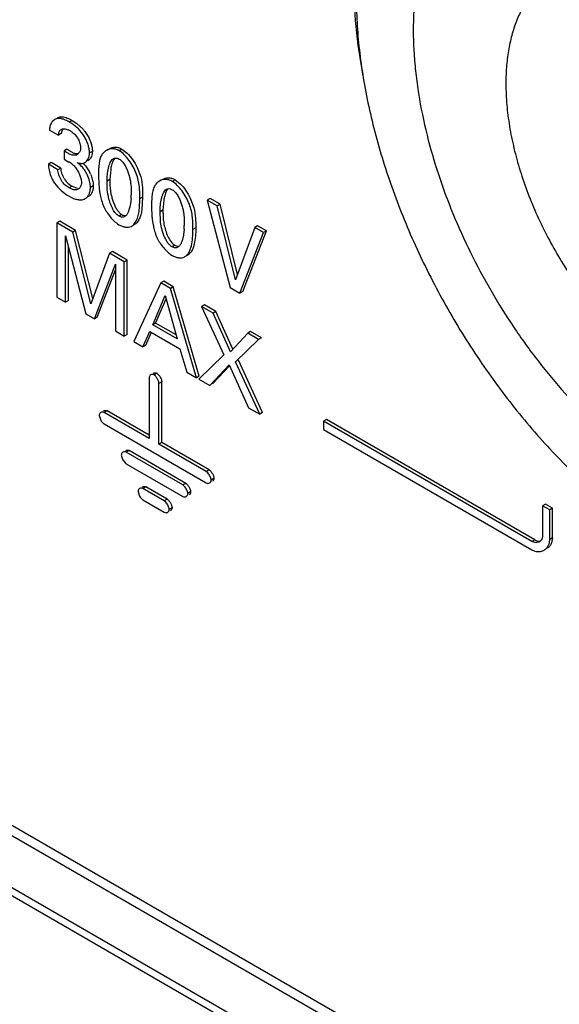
# Model space of a CAD drawing. Header units: inches. Extents: x 0 to 34, y 0 to 22.
# Tile 101 of 125: x 26.344 to 26.544, y 13.75 to 14.116. Entities that reach past the tile are written whole.
import ezdxf

# ---------------------------------------------------------------- set-up
doc = ezdxf.new("R2010")
doc.units = ezdxf.units.IN
doc.header["$LTSCALE"] = 1.87
doc.header["$MEASUREMENT"] = 0
doc.layers.get('0').update_dxf_attribs({"linetype": 'CONTINUOUS'})
doc.layers.add('02___PRT_ALL_AXES', color=7, linetype='CONTINUOUS')

msp = doc.modelspace()

# ---------------------------------------------------------------- linework, layer by layer
at = {"color": 7, "linetype": 'CONTINUOUS'}
for p, q in [((26.8801558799, 13.5007648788), (22.1496123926, 16.2321214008)), ((26.8857815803, 13.5013219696), (22.1552372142, 16.232678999)), ((22.1310988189, 16.2205356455), (26.861643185, 13.4891786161)), ((22.1329738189, 16.2225150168), (26.863518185, 13.4911579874)), ((26.3566643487, 14.0787836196), (26.3557719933, 14.0780241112)), ((26.3631670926, 14.0784155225), (26.3621064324, 14.0778031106)), ((26.3631670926, 14.0784155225), (26.3649253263, 14.0772381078)), ((26.3649253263, 14.0772381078), (26.367187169, 14.0751413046)), ((26.3546832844, 14.0748548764), (26.3580280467, 14.0729236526)), ((26.3590887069, 14.0735360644), (26.3580280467, 14.0729236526)), ((26.3591675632, 14.0741008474), (26.3590887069, 14.0735360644)), ((26.3596418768, 14.0752869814), (26.3591675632, 14.0741008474)), ((26.3678270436, 14.0743731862), (26.3689076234, 14.0727693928)), ((26.3611746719, 14.0677390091), (26.3601140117, 14.0671265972)), ((26.3601140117, 14.0671265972), (26.3601140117, 14.0640240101)), ((26.3611746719, 14.0677390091), (26.3631445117, 14.0665628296)), ((26.3655624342, 14.0662037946), (26.3650060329, 14.0657494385)), ((26.3706624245, 14.0669283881), (26.3696017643, 14.0663159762)), ((26.3765473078, 14.0676658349), (26.3759038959, 14.067294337)), ((26.3816962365, 14.0677544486), (26.3806355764, 14.0671420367)), ((26.3816962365, 14.0677544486), (26.3835840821, 14.0662841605)), ((26.3553771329, 14.0627388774), (26.3543164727, 14.0621264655)), ((26.3578269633, 14.0600995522), (26.3543164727, 14.0621264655)), ((26.3588876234, 14.0607119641), (26.3553771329, 14.0627388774)), ((26.3601140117, 14.0640240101), (26.361940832, 14.062962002)), ((26.369398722, 14.0636776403), (26.3689819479, 14.0633788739)), ((26.3733532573, 14.0635047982), (26.3729667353, 14.0601315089)), ((26.3736275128, 14.0644350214), (26.3733532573, 14.0635047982)), ((26.3739910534, 14.0652648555), (26.3736275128, 14.0644350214)), ((26.3798480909, 14.064400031), (26.3802487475, 14.0642705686)), ((26.3802487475, 14.0642705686), (26.3806650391, 14.0640641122)), ((26.3588876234, 14.0607119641), (26.3578269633, 14.0600995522)), ((26.3588876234, 14.0607119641), (26.3589652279, 14.059849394)), ((26.3589652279, 14.059849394), (26.3592137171, 14.058866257)), ((26.3729667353, 14.0601315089), (26.372939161, 14.0574991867)), ((26.3774811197, 14.0602136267), (26.3771862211, 14.0564631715)), ((26.3873439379, 14.0609499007), (26.3886724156, 14.057428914)), ((26.3617041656, 14.0549115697), (26.3626113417, 14.05424718)), ((26.3665089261, 14.0563998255), (26.3666164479, 14.0554064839)), ((26.3709604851, 14.0547782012), (26.3709931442, 14.0540668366)), ((26.372939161, 14.0574991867), (26.3731964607, 14.0529319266)), ((26.3771862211, 14.0564631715), (26.3761255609, 14.0558507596)), ((26.3771862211, 14.0564631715), (26.3772170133, 14.0540434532)), ((26.3963018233, 14.0562597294), (26.3956602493, 14.0558892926)), ((26.4014488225, 14.056349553), (26.4003881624, 14.0557371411)), ((26.4014488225, 14.056349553), (26.4033371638, 14.0548790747)), ((26.3631022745, 14.053951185), (26.3620416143, 14.0533387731)), ((26.3626113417, 14.05424718), (26.3631022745, 14.053951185)), ((26.3631022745, 14.053951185), (26.3650376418, 14.0531764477)), ((26.3653202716, 14.0528252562), (26.3647361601, 14.0525961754)), ((26.3657505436, 14.0531496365), (26.3653202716, 14.0528252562)), ((26.3709931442, 14.0540668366), (26.369932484, 14.0534544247)), ((26.3996070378, 14.0529915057), (26.4000078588, 14.052861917)), ((26.4000078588, 14.052861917), (26.4004242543, 14.052655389)), ((26.3619767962, 14.0502370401), (26.3629378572, 14.0497337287)), ((26.3848802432, 14.0475378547), (26.3846626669, 14.0463336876)), ((26.3850708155, 14.0494212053), (26.3848802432, 14.0475378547)), ((26.3881782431, 14.0456344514), (26.3883253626, 14.0492260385)), ((26.3893860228, 14.0498384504), (26.3883253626, 14.0492260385)), ((26.3893860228, 14.0498384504), (26.3890937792, 14.0451053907)), ((26.3972349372, 14.0488090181), (26.3969388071, 14.0450582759)), ((26.4070984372, 14.0495446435), (26.4084284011, 14.0460232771)), ((26.414504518, 14.0494254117), (26.4134438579, 14.0488129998)), ((26.4171267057, 14.0466865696), (26.4134438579, 14.0488129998)), ((26.4134438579, 14.0488129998), (26.4219674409, 14.016250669)), ((26.4181873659, 14.0472989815), (26.414504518, 14.0494254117)), ((26.3846626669, 14.0463336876), (26.3840165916, 14.0442814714)), ((26.3926983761, 14.0460904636), (26.3928099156, 14.042959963)), ((26.3969388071, 14.0450582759), (26.3958781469, 14.044445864)), ((26.3959739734, 14.0411319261), (26.3958781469, 14.044445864)), ((26.3969388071, 14.0450582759), (26.3969700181, 14.0426377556)), ((26.4181873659, 14.0472989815), (26.4171267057, 14.0466865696)), ((26.4239237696, 14.0191413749), (26.4171267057, 14.0466865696)), ((26.4246489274, 14.0211134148), (26.4181873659, 14.0472989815)), ((26.3585421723, 14.0409155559), (26.3574815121, 14.040303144)), ((26.363351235, 14.0369140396), (26.3574815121, 14.040303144)), ((26.3574815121, 14.040303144), (26.3574815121, 14.0126622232)), ((26.3644118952, 14.0375264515), (26.3585421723, 14.0409155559)), ((26.3816608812, 14.0433896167), (26.380600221, 14.0427772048)), ((26.3812857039, 14.043637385), (26.3816608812, 14.0433896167)), ((26.392953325, 14.0415239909), (26.3935632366, 14.0382408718)), ((26.3644118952, 14.0375264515), (26.363351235, 14.0369140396)), ((26.370112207, 14.0102282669), (26.363351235, 14.0369140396)), ((26.3708332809, 14.0121810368), (26.3644118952, 14.0375264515)), ((26.3800098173, 14.0399750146), (26.3805714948, 14.0396172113)), ((26.4048225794, 14.0380120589), (26.4044163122, 14.0349288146)), ((26.4091452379, 14.0384297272), (26.4080845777, 14.0378173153)), ((26.4310883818, 14.0386252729), (26.4239237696, 14.0191413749)), ((26.4256141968, 14.0141450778), (26.4344331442, 14.036694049)), ((26.4266748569, 14.0147574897), (26.4354938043, 14.0373064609)), ((26.4321490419, 14.0392376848), (26.4310883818, 14.0386252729)), ((26.4344331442, 14.036694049), (26.4310883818, 14.0386252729)), ((26.4354938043, 14.0373064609), (26.4321490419, 14.0392376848)), ((26.4354938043, 14.0373064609), (26.4344331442, 14.036694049)), ((26.3606966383, 14.0355363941), (26.3682567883, 14.0064407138)), ((26.3606966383, 14.0108058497), (26.3606966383, 14.0355363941)), ((26.3617572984, 14.0114182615), (26.3617572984, 14.0314543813)), ((26.378106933, 14.0296191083), (26.3770462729, 14.0290066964)), ((26.3835737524, 14.0264626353), (26.378106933, 14.0296191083)), ((26.4014200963, 14.0319808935), (26.4003594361, 14.0313684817)), ((26.4010448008, 14.032228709), (26.4014200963, 14.0319808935)), ((26.3770462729, 14.0290066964), (26.370112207, 14.0102282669)), ((26.3825130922, 14.0258502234), (26.3770462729, 14.0290066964)), ((26.3835737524, 14.0264626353), (26.3825130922, 14.0258502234)), ((26.3825130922, 13.9982093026), (26.3825130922, 14.0258502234)), ((26.3835737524, 13.9988217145), (26.3835737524, 14.0264626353)), ((26.3997652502, 14.0285681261), (26.4003233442, 14.028212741)), ((26.3714070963, 14.0046217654), (26.3792618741, 14.0249701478)), ((26.3724677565, 14.0052341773), (26.3792618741, 14.0228348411)), ((26.3792618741, 14.0249701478), (26.3792618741, 14.0000865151)), ((26.3972260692, 14.0185799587), (26.396165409, 14.0179675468)), ((26.4007726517, 14.0165322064), (26.3972260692, 14.0185799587)), ((26.396165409, 14.0179675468), (26.3860884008, 13.9961449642)), ((26.3997119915, 14.0159197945), (26.396165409, 14.0179675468)), ((26.4007726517, 14.0165322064), (26.3997119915, 14.0159197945)), ((26.4093934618, 13.982688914), (26.3997119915, 14.0159197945)), ((26.410454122, 13.9833013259), (26.4007726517, 14.0165322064)), ((26.4219674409, 14.016250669), (26.4256141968, 14.0141450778)), ((26.4266748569, 14.0147574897), (26.4256141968, 14.0141450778)), ((26.3574815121, 14.0126622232), (26.3606966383, 14.0108058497)), ((26.3617572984, 14.0114182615), (26.3606966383, 14.0108058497)), ((26.3931447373, 14.0023659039), (26.3977917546, 14.0132370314)), ((26.3942053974, 14.0029783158), (26.3981037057, 14.01209793)), ((26.3977917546, 14.0132370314), (26.40220086, 13.9971370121)), ((26.4124038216, 14.0098165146), (26.4113431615, 14.0092041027)), ((26.4155872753, 14.0067536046), (26.4113431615, 14.0092041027)), ((26.4113431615, 14.0092041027), (26.4196295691, 13.9912472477)), ((26.4166479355, 14.0073660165), (26.4124038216, 14.0098165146)), ((26.4166479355, 14.0073660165), (26.4155872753, 14.0067536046)), ((26.422955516, 13.9933423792), (26.4166479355, 14.0073660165)), ((26.3682567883, 14.0064407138), (26.3714070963, 14.0046217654)), ((26.3724677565, 14.0052341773), (26.3714070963, 14.0046217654)), ((26.4220536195, 13.9923769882), (26.4155872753, 14.0067536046)), ((26.3792618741, 14.0000865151), (26.3825130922, 13.9982093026)), ((26.3894979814, 13.9941763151), (26.3920870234, 13.99987828)), ((26.3920870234, 13.99987828), (26.4031930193, 13.9934658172)), ((26.3942053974, 14.0029783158), (26.3931447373, 14.0023659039)), ((26.40220086, 13.9971370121), (26.3931447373, 14.0023659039)), ((26.4018024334, 13.9985918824), (26.3942053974, 14.0029783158)), ((26.4295732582, 13.9999030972), (26.428512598, 13.9992906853)), ((26.4335875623, 13.9975852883), (26.4295732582, 13.9999030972)), ((26.3835737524, 13.9988217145), (26.3825130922, 13.9982093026)), ((26.3905586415, 13.994788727), (26.3927358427, 13.9995836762)), ((26.428512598, 13.9992906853), (26.4220536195, 13.9923769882)), ((26.4240099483, 13.9886432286), (26.4325269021, 13.9969728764)), ((26.4325269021, 13.9969728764), (26.428512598, 13.9992906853)), ((26.4335875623, 13.9975852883), (26.4325269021, 13.9969728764)), ((26.3860884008, 13.9961449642), (26.3894979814, 13.9941763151)), ((26.3905586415, 13.994788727), (26.3894979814, 13.9941763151)), ((26.4031930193, 13.9934658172), (26.4057754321, 13.984777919)), ((26.4196295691, 13.9912472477), (26.4103502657, 13.9821364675)), ((26.4340191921, 13.9696951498), (26.4250706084, 13.9892556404)), ((26.4143572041, 13.9798229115), (26.4216507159, 13.9874769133)), ((26.4154178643, 13.9804353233), (26.4219007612, 13.9872386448)), ((26.4216507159, 13.9874769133), (26.4287792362, 13.9714958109)), ((26.4329585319, 13.9690827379), (26.4240099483, 13.9886432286)), ((26.3917883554, 13.9829016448), (26.391771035, 13.9826750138)), ((26.391771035, 13.9826750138), (26.391771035, 13.9600843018)), ((26.3921900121, 13.9836449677), (26.3917883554, 13.9829016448)), ((26.3946731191, 13.9843504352), (26.3936124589, 13.9837380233)), ((26.3946731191, 13.9843504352), (26.3955251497, 13.9835382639)), ((26.4057754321, 13.984777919), (26.4093934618, 13.982688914)), ((26.410454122, 13.9833013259), (26.4093934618, 13.982688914)), ((26.4103502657, 13.9821364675), (26.4143572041, 13.9798229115)), ((26.396514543, 13.9811609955), (26.3954538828, 13.9805485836)), ((26.3954538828, 13.9579578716), (26.3954538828, 13.9805485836)), ((26.396514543, 13.9585702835), (26.396514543, 13.9811609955)), ((26.4287792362, 13.9714958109), (26.4329585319, 13.9690827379)), ((26.3732304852, 13.9688997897), (26.3732131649, 13.9686731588)), ((26.3732131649, 13.9686731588), (26.3736339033, 13.9672158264)), ((26.3761152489, 13.9703485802), (26.3750545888, 13.9697361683)), ((26.391771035, 13.9600843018), (26.3750545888, 13.9697361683)), ((26.391771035, 13.9613091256), (26.3761152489, 13.9703485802)), ((26.4340191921, 13.9696951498), (26.4329585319, 13.9690827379)), ((26.4577853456, 13.967109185), (26.4567246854, 13.9664967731)), ((26.5353770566, 13.9223087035), (26.4577853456, 13.967109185)), ((26.3740038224, 13.9665753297), (26.3748496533, 13.9656220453)), ((26.3748496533, 13.9656220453), (26.3750545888, 13.965483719)), ((26.3750545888, 13.965483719), (26.4130343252, 13.9435546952)), ((26.5343163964, 13.9216962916), (26.4567246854, 13.9664967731)), ((26.4567246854, 13.9664967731), (26.4567246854, 13.9634316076)), ((26.4567246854, 13.9634316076), (26.5343163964, 13.9186311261)), ((26.396514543, 13.9585702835), (26.3954538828, 13.9579561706)), ((26.4130343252, 13.9478071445), (26.3954538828, 13.9579578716)), ((26.4140949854, 13.9484195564), (26.396514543, 13.9585702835)), ((26.3814594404, 13.9540991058), (26.38144212, 13.9538724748)), ((26.38144212, 13.9538724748), (26.3818628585, 13.9524151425)), ((26.3843442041, 13.9555478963), (26.3832835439, 13.9549354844)), ((26.404345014, 13.9427748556), (26.3832835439, 13.9549354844)), ((26.4054056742, 13.9433872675), (26.3843442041, 13.9555478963)), ((26.3822327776, 13.9517746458), (26.3830786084, 13.9508213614)), ((26.3830786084, 13.9508213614), (26.3832835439, 13.9506830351)), ((26.3832835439, 13.9506830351), (26.404345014, 13.9385224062)), ((26.4140949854, 13.9484195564), (26.4130343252, 13.9478071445)), ((26.4136525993, 13.9472785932), (26.4130343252, 13.9478071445)), ((26.4159364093, 13.9452301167), (26.4148757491, 13.9446177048)), ((26.3905586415, 13.9420753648), (26.3894979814, 13.9414629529)), ((26.3974396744, 13.9368775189), (26.3894979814, 13.9414629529)), ((26.3985003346, 13.9374899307), (26.3905586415, 13.9420753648)), ((26.4054056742, 13.9433872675), (26.404345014, 13.9427748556)), ((26.4049632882, 13.9422463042), (26.404345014, 13.9427748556)), ((26.3876738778, 13.9406265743), (26.3876565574, 13.9403999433)), ((26.3876565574, 13.9403999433), (26.3880772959, 13.9389426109)), ((26.388447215, 13.9383021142), (26.3892930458, 13.9373488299)), ((26.4072470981, 13.9401978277), (26.406186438, 13.9395854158)), ((26.3892930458, 13.9373488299), (26.3894979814, 13.9372105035)), ((26.3894979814, 13.9372105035), (26.3974396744, 13.9326250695)), ((26.3985003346, 13.9374899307), (26.3974396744, 13.9368775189)), ((26.3980579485, 13.9363489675), (26.3974396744, 13.9368775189)), ((26.4003417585, 13.934300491), (26.3992810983, 13.9336880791)), ((26.5393545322, 13.9356552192), (26.5382938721, 13.9350428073)), ((26.5409411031, 13.9335143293), (26.5382938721, 13.9350428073)), ((26.5382938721, 13.9350428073), (26.5382938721, 13.9239881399)), ((26.5420017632, 13.9341267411), (26.5393545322, 13.9356552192)), ((26.5420017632, 13.9341267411), (26.5409411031, 13.9335143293)), ((26.5420017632, 13.9230720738), (26.5420017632, 13.9341267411)), ((26.5409411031, 13.9224596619), (26.5409411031, 13.9335143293)), ((26.5420017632, 13.9230720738), (26.5409411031, 13.9224596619)), ((26.5420017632, 13.9230720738), (26.541644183, 13.9211905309)), ((26.5353770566, 13.9223087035), (26.5343163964, 13.9216962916)), ((26.5357323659, 13.9212935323), (26.5343163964, 13.9216962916)), ((26.5370103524, 13.9216263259), (26.5357323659, 13.9212935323))]:
    msp.add_line(p, q, dxfattribs=at)
for centre, radius, start, end in [((26.3541385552, 14.0640239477), 0.0159170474, 56.189673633, 59.9611145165), ((26.3610456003, 14.0746716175), 0.0063649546, 171.8048824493, 178.3501195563), ((26.3595803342, 14.0701457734), 0.0052436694, 59.9347034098, 66.9555620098), ((26.3569529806, 14.065581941), 0.0105097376, 57.0315469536, 60.0031913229), ((26.3572497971, 14.0660426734), 0.0099616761, 53.9357974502, 57.0217701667), ((26.355911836, 14.0650979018), 0.0150997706, 37.8986474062, 41.6927686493), ((26.3522574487, 14.0478031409), 0.0179877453, 56.0967424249, 57.4298205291), ((26.353447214, 14.0495694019), 0.0158581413, 53.0917512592, 56.1049632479), ((26.3544164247, 14.0508807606), 0.0142275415, 51.3602387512, 53.0412588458), ((26.3639140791, 14.0676405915), 0.0021837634, 291.2011634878, 300.0021833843), ((26.3569120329, 14.0517725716), 0.0136270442, 50.392665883, 53.4517522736), ((26.3666905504, 14.064895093), 0.0024588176, 287.4264080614, 300.0356665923), ((26.3795290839, 14.062503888), 0.0019817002, 120.0349653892, 124.6820083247), ((26.3588396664, 14.0536950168), 0.0121263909, 26.2467428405, 29.5860795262), ((26.358189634, 14.053372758), 0.0128519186, 23.0288951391, 26.2537169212), ((26.3951737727, 14.0573283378), 0.0179263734, 168.642507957, 170.7378313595), ((26.3651491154, 14.0616262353), 0.010709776, 201.3970284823, 204.6235625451), ((26.3645606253, 14.0613565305), 0.0100624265, 204.6236650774, 208.0018206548), ((26.3670171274, 14.0625641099), 0.012798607, 207.6118262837, 211.6399217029), ((26.4015713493, 14.0564596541), 0.0285933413, 187.0869722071, 189.3471613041), ((26.3997735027, 14.0561707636), 0.0267724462, 189.3620233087, 191.7482200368), ((26.3699879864, 14.0640752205), 0.0159898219, 236.237477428, 239.9326201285), ((26.3985063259, 14.0559127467), 0.02547928, 191.7603622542, 194.2362935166), ((26.3980235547, 14.0557966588), 0.024982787, 194.2505148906, 196.7566861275), ((26.3991429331, 14.0561283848), 0.0261502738, 196.745543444, 199.1241578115), ((26.3860514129, 14.0515315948), 0.0122753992, 198.8716350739, 202.4555695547), ((26.362827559, 14.0507460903), 0.022282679, 356.5912933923, 359.9791037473), ((26.4148807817, 14.0459205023), 0.0178806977, 168.6030356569, 170.7034851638), ((26.4244004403, 14.0453897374), 0.0316838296, 184.3982258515, 187.0081240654), ((26.4154730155, 14.0435332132), 0.0185246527, 182.7706831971, 189.6815009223), ((26.4180958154, 14.0444557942), 0.0253075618, 194.2158588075, 199.1432468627), ((26.3824704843, 14.0393416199), 0.022391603, 356.5959084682, 359.9792057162), ((26.4059206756, 14.0401910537), 0.0124071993, 198.9756107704, 202.5385136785), ((26.3929392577, 13.9827783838), 0.0011455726, 120.0184286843, 130.8465877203), ((26.3788768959, 13.9698168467), 0.0058527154, 206.3857613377, 213.6314311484), ((26.387105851, 13.9550161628), 0.0058527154, 206.385761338, 213.631431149), ((26.3933202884, 13.9415436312), 0.0058527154, 206.3857613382, 213.6314311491), ((26.5357659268, 13.923776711), 0.0024845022, 300.0579210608, 321.9975789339), ((26.5367440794, 13.9220731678), 0.0041082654, 295.2896428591, 300.0002546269)]:
    msp.add_arc(centre, radius, start, end, dxfattribs=at)
for points, knots in [([(26.4964613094, 14.1964794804), (26.4946496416, 14.1950079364), (26.4911647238, 14.1918070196), (26.4864752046, 14.1863603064), (26.482300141, 14.1802595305), (26.4786624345, 14.1735365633), (26.475576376, 14.1662270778), (26.4730574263, 14.1583674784), (26.4711158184, 14.1499974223), (26.4697604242, 14.1411582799), (26.468997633, 14.1318938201), (26.4688296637, 14.1222497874), (26.4692585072, 14.1122739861), (26.4702799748, 14.1020156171), (26.4718907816, 14.0915258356), (26.4740809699, 14.0808564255), (26.4768411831, 14.0700605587), (26.4812950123, 14.0554600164), (26.4882051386, 14.0372516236), (26.4984061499, 14.0159285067), (26.5103799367, 13.995383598), (26.5238887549, 13.9760243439), (26.5363035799, 13.961076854), (26.546786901, 13.9500509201), (26.5547946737, 13.9423714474), (26.5629699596, 13.9352556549), (26.571272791, 13.92873812), (26.5796603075, 13.9228537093), (26.5853773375, 13.9193104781), (26.588239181, 13.9176580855)], [0, 0, 0, 0, 0.021362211, 0.0431877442, 0.0656485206, 0.0888916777, 0.1130338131, 0.1381633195, 0.1643392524, 0.191594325, 0.2199377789, 0.2493559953, 0.2798182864, 0.3112749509, 0.3436641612, 0.3769092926, 0.4109246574, 0.4456142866, 0.5165812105, 0.5889348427, 0.6617245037, 0.733981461, 0.8047599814, 0.8393232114, 0.8731900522, 0.9062689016, 0.9384824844, 0.9697540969, 1, 1, 1, 1]), ([(26.5113593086, 14.1702067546), (26.5100859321, 14.1690874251), (26.5076310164, 14.1666879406), (26.5042951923, 14.1626874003), (26.5012872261, 14.1582719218), (26.4976690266, 14.1517503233), (26.4940573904, 14.1425857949), (26.4912670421, 14.1304620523), (26.4902058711, 14.1195985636), (26.4900759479, 14.1104380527), (26.4903552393, 14.1032412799), (26.4910129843, 14.0958608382), (26.4924055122, 14.0856966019), (26.4939880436, 14.0780596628), (26.4952596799, 14.0729657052)], [0, 0, 0, 0, 0.0492583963, 0.0995259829, 0.1511033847, 0.2042472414, 0.3159575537, 0.4359229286, 0.5646224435, 0.6322631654, 0.7020079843, 0.7737759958, 0.8474576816, 1, 1, 1, 1]), ([(26.543241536, 14.1333808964), (26.5418796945, 14.1325947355), (26.5392547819, 14.1307897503), (26.5357437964, 14.1274662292), (26.5326739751, 14.1235496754), (26.5305286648, 14.1198653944), (26.5290492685, 14.1166748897), (26.5276966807, 14.1132350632), (26.5263278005, 14.1086223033), (26.5252160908, 14.1027280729), (26.5248286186, 14.0986448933), (26.5247155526, 14.0965483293)], [0, 0, 0, 0, 0.1097985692, 0.2213645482, 0.3363328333, 0.4560894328, 0.5181460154, 0.5817771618, 0.7140410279, 0.8533935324, 1, 1, 1, 1]), ([(26.5247155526, 14.0965483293), (26.5245817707, 14.0940676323), (26.5245516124, 14.0889670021), (26.5251654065, 14.0811681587), (26.5264296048, 14.0731049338), (26.5283316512, 14.0648609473), (26.5308509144, 14.0565196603), (26.53502695, 14.0453119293), (26.5402852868, 14.034372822), (26.5464975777, 14.0239029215), (26.5516000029, 14.0163555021), (26.55707989, 14.0092113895), (26.5628811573, 14.002544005), (26.5689440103, 13.9964218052), (26.5752072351, 13.9909068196), (26.5816058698, 13.9860587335), (26.5860239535, 13.9832341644), (26.588239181, 13.9819551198)], [0, 0, 0, 0, 0.0545473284, 0.1118185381, 0.1715949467, 0.2335856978, 0.2974421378, 0.3627725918, 0.4960679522, 0.5631821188, 0.6299701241, 0.6959756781, 0.7607568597, 0.823893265, 0.8850236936, 0.9438352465, 1, 1, 1, 1]), ([(26.3557719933, 14.0780241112), (26.3554993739, 14.0776982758), (26.3550411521, 14.0769147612), (26.354812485, 14.076041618), (26.3547456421, 14.0755789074)], [0, 0, 0, 0, 0.4760899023, 1, 1, 1, 1]), ([(26.3621064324, 14.0778031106), (26.361629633, 14.0780784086), (26.3606892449, 14.078573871), (26.3592665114, 14.0790972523), (26.3580795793, 14.0792359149), (26.3572247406, 14.0790582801), (26.356842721, 14.0788866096), (26.3566643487, 14.0787836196)], [0, 0, 0, 0, 0.2857794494, 0.5504005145, 0.7844596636, 0.8930889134, 1, 1, 1, 1]), ([(26.3577250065, 14.0793960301), (26.3579860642, 14.0795467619), (26.3585709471, 14.079776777), (26.3591968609, 14.0798063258), (26.3595110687, 14.0797835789)], [0, 0, 0, 0, 0.4889844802, 1, 1, 1, 1]), ([(26.3595110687, 14.0797835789), (26.3601257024, 14.0797390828), (26.3614048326, 14.0793633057), (26.3625674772, 14.0787617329), (26.3631670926, 14.0784155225)], [0, 0, 0, 0, 0.470906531, 1, 1, 1, 1]), ([(26.3696017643, 14.0663159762), (26.3696017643, 14.0668156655), (26.3694900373, 14.0678667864), (26.3690846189, 14.0694510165), (26.3684562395, 14.0710557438), (26.3673610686, 14.0730914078), (26.3655840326, 14.0752659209), (26.3638732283, 14.0766615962), (26.3629955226, 14.0772491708)], [0, 0, 0, 0, 0.1132379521, 0.2381035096, 0.3697018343, 0.5028018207, 0.7606417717, 1, 1, 1, 1]), ([(26.3580280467, 14.0729236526), (26.3580502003, 14.0731524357), (26.3581120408, 14.0735923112), (26.358287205, 14.0742058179), (26.3585767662, 14.074724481), (26.3588702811, 14.0749676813), (26.3590256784, 14.0750574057)], [0, 0, 0, 0, 0.2821544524, 0.5440013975, 0.7797297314, 1, 1, 1, 1]), ([(26.3590256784, 14.0750574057), (26.3593792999, 14.0752615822), (26.3600579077, 14.0753666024), (26.3609387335, 14.0752259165), (26.3614016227, 14.0750692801), (26.3616329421, 14.074971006)], [0, 0, 0, 0, 0.4570413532, 0.7186908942, 1, 1, 1, 1]), ([(26.3631141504, 14.0740952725), (26.3635710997, 14.0737621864), (26.3642254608, 14.0731908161), (26.3649587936, 14.0722838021), (26.3654227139, 14.0715053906), (26.3657848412, 14.0706705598), (26.3661227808, 14.0695696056), (26.3662496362, 14.0687224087), (26.3662496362, 14.0681766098)], [0, 0, 0, 0, 0.2443203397, 0.3720415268, 0.5026824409, 0.634559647, 0.7641762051, 1, 1, 1, 1]), ([(26.3689076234, 14.0727693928), (26.3694467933, 14.0718328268), (26.3700863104, 14.0703582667), (26.370566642, 14.0683615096), (26.3706624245, 14.0673906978), (26.3706624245, 14.0669283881)], [0, 0, 0, 0, 0.5269551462, 0.774570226, 1, 1, 1, 1]), ([(26.4952596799, 14.0729657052), (26.4964844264, 14.0680595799), (26.4993544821, 14.0582085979), (26.50476406, 14.0436335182), (26.5112759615, 14.0292135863), (26.5188035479, 14.0151399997), (26.5272476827, 14.0015983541), (26.5364974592, 13.9887673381), (26.5464297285, 13.976817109), (26.5535340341, 13.969422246), (26.5571741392, 13.9659174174)], [0, 0, 0, 0, 0.1211913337, 0.2456415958, 0.3723107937, 0.5000980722, 0.6278730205, 0.7545037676, 0.8788937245, 1, 1, 1, 1]), ([(26.3647038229, 14.0656046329), (26.3645426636, 14.065542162), (26.3641974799, 14.0654536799), (26.3636496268, 14.0654489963), (26.3630810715, 14.0655573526), (26.3622804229, 14.0658313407), (26.3612777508, 14.0663565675), (26.3605060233, 14.0668603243), (26.3601140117, 14.0671265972)], [0, 0, 0, 0, 0.1034718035, 0.2108670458, 0.3253697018, 0.4483329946, 0.7163071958, 1, 1, 1, 1]), ([(26.3631445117, 14.0665628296), (26.3633485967, 14.0664655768), (26.3637510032, 14.0662934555), (26.3643599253, 14.0661152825), (26.3649508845, 14.0660455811), (26.3653333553, 14.0660911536), (26.3655125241, 14.0661366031)], [0, 0, 0, 0, 0.2766093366, 0.5344960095, 0.7738361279, 1, 1, 1, 1]), ([(26.3662496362, 14.0681766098), (26.3662496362, 14.0677998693), (26.3661443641, 14.0670838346), (26.3657832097, 14.0664509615), (26.3655624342, 14.0662037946)], [0, 0, 0, 0, 0.5320054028, 1, 1, 1, 1]), ([(26.3679212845, 14.0627664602), (26.3681822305, 14.0629171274), (26.3686687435, 14.063330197), (26.3691980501, 14.0641664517), (26.3695303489, 14.0651865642), (26.3696017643, 14.0659294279), (26.3696017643, 14.0663159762)], [0, 0, 0, 0, 0.2207744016, 0.4577966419, 0.7167791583, 1, 1, 1, 1]), ([(26.3706624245, 14.0669283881), (26.3706624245, 14.0662886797), (26.3704776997, 14.0650867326), (26.369812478, 14.0640382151), (26.369398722, 14.0636776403)], [0, 0, 0, 0, 0.5382337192, 1, 1, 1, 1]), ([(26.3759038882, 14.0672943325), (26.3755041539, 14.0670635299), (26.3747605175, 14.0664655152), (26.3742138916, 14.0656868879), (26.3739910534, 14.0652648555)], [0, 0, 0, 0, 0.4916548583, 1, 1, 1, 1]), ([(26.3806355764, 14.0671420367), (26.3802327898, 14.0673746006), (26.3794169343, 14.0677357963), (26.3781453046, 14.0679335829), (26.3769529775, 14.0677859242), (26.3762331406, 14.0674844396), (26.3759038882, 14.0672943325)], [0, 0, 0, 0, 0.2815830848, 0.5338503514, 0.7698234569, 1, 1, 1, 1]), ([(26.3769645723, 14.0679067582), (26.3772923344, 14.0680960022), (26.3780080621, 14.0683964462), (26.3787792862, 14.0684932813), (26.379167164, 14.0684900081)], [0, 0, 0, 0, 0.4938545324, 1, 1, 1, 1]), ([(26.379167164, 14.0684900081), (26.3795854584, 14.0684864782), (26.3804729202, 14.0683503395), (26.3812917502, 14.0679879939), (26.3816962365, 14.0677544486)], [0, 0, 0, 0, 0.4724643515, 1, 1, 1, 1]), ([(26.3883253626, 14.0492260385), (26.3883253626, 14.0499704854), (26.3883235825, 14.0514856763), (26.3881946, 14.0538069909), (26.3878155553, 14.056227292), (26.38706076, 14.0587364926), (26.3858799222, 14.0612390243), (26.384378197, 14.063610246), (26.3826588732, 14.0656482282), (26.3813263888, 14.0667431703), (26.3806355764, 14.0671420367)], [0, 0, 0, 0, 0.1097218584, 0.223297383, 0.342334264, 0.4699359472, 0.6080601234, 0.7489147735, 0.8824301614, 1, 1, 1, 1]), ([(26.3835840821, 14.0662841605), (26.3843470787, 14.0655410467), (26.3857369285, 14.0638392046), (26.3868502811, 14.0619526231), (26.3873439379, 14.0609499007)], [0, 0, 0, 0, 0.4879554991, 1, 1, 1, 1]), ([(26.3543164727, 14.0621264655), (26.3543348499, 14.0614063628), (26.3544905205, 14.0599058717), (26.3548919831, 14.0584470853), (26.3551775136, 14.0577190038)], [0, 0, 0, 0, 0.4794559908, 1, 1, 1, 1]), ([(26.3650269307, 14.062719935), (26.3652360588, 14.062653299), (26.3660090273, 14.062437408), (26.3668654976, 14.0623736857), (26.3674269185, 14.0625491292)], [0, 0, 0, 0, 0.2717498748, 1, 1, 1, 1]), ([(26.369932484, 14.0534544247), (26.369932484, 14.0538304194), (26.3698717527, 14.054617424), (26.3695539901, 14.0562530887), (26.3689658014, 14.057898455), (26.3681304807, 14.0594496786), (26.3671406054, 14.0608461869), (26.3662365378, 14.0617441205), (26.3655995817, 14.0622712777)], [0, 0, 0, 0, 0.1115019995, 0.2332471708, 0.4935173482, 0.6255402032, 0.7548090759, 1, 1, 1, 1]), ([(26.367113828, 14.0624906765), (26.3675509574, 14.0620940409), (26.3683925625, 14.0612208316), (26.3690798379, 14.0602191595), (26.3693849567, 14.059682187)], [0, 0, 0, 0, 0.488678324, 1, 1, 1, 1]), ([(26.3761255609, 14.0558507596), (26.3761255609, 14.0566441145), (26.3762062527, 14.0582590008), (26.3764996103, 14.0602437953), (26.3769062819, 14.0617521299), (26.3772889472, 14.0627348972), (26.377761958, 14.0635503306), (26.3781772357, 14.0639785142), (26.3784014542, 14.0641334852)], [0, 0, 0, 0, 0.2699635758, 0.5494302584, 0.6807333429, 0.8008858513, 0.9072524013, 1, 1, 1, 1]), ([(26.3789398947, 14.0642537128), (26.3787724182, 14.0640490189), (26.3784688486, 14.0635733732), (26.3779726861, 14.0624491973), (26.37772994, 14.0615117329), (26.3775984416, 14.0608585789)], [0, 0, 0, 0, 0.2156463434, 0.456751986, 1, 1, 1, 1]), ([(26.3785371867, 14.0642194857), (26.378724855, 14.0643278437), (26.3791600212, 14.0644849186), (26.3796212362, 14.0644524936), (26.3798480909, 14.064400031)], [0, 0, 0, 0, 0.482051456, 1, 1, 1, 1]), ([(26.3806650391, 14.0640641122), (26.3810717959, 14.0638292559), (26.3818375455, 14.0631579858), (26.3824148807, 14.0623363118), (26.382687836, 14.0618824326)], [0, 0, 0, 0, 0.4700081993, 1, 1, 1, 1]), ([(26.3620416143, 14.0533387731), (26.3615083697, 14.0536466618), (26.3603797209, 14.0543844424), (26.3593087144, 14.0557659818), (26.3586032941, 14.0570687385), (26.3581788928, 14.0581064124), (26.3579005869, 14.059117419), (26.3578233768, 14.0597859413), (26.3578269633, 14.0600995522)], [0, 0, 0, 0, 0.2227123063, 0.4821700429, 0.6215160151, 0.7584944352, 0.8865613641, 1, 1, 1, 1]), ([(26.3592137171, 14.058866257), (26.3593373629, 14.0584833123), (26.359640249, 14.0577253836), (26.3603863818, 14.0563413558), (26.3611278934, 14.0554058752), (26.3617041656, 14.0549115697)], [0, 0, 0, 0, 0.2559146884, 0.5171665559, 1, 1, 1, 1]), ([(26.3633004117, 14.061993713), (26.363687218, 14.0616732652), (26.3644112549, 14.0608865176), (26.3650000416, 14.0600013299), (26.3652780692, 14.0595176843)], [0, 0, 0, 0, 0.4737948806, 1, 1, 1, 1]), ([(26.3652780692, 14.0595176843), (26.3655679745, 14.0590133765), (26.3660605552, 14.0580028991), (26.3664036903, 14.0569285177), (26.3665089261, 14.0563998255)], [0, 0, 0, 0, 0.5190197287, 1, 1, 1, 1]), ([(26.382687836, 14.0618824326), (26.3829594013, 14.0614308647), (26.3834467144, 14.060467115), (26.384029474, 14.0589470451), (26.3844861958, 14.0573880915), (26.3848157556, 14.0558758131), (26.3850171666, 14.0544659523), (26.3851298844, 14.0527676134), (26.3851102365, 14.0515395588), (26.3851102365, 14.0507379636)], [0, 0, 0, 0, 0.1368485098, 0.279619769, 0.4223109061, 0.5583267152, 0.6812592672, 0.7918207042, 1, 1, 1, 1]), ([(26.3561208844, 14.0558502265), (26.3567642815, 14.0548048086), (26.3582899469, 14.0529431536), (26.3601419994, 14.0514231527), (26.3611016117, 14.0507821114)], [0, 0, 0, 0, 0.5154330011, 1, 1, 1, 1]), ([(26.3666164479, 14.0554064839), (26.3666164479, 14.0549685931), (26.3664829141, 14.054136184), (26.3660279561, 14.0534156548), (26.3657505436, 14.0531496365)], [0, 0, 0, 0, 0.5325591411, 1, 1, 1, 1]), ([(26.3700173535, 14.0584003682), (26.3702715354, 14.0578027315), (26.3706775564, 14.0566142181), (26.3709074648, 14.0553777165), (26.3709604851, 14.0547782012)], [0, 0, 0, 0, 0.5190159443, 1, 1, 1, 1]), ([(26.380600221, 14.0427772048), (26.3801326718, 14.0430471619), (26.3792634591, 14.0438514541), (26.3782648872, 14.0453948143), (26.3774511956, 14.0472069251), (26.376654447, 14.0496778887), (26.3762009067, 14.0520885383), (26.3761172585, 14.0543355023), (26.3761255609, 14.0553506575), (26.3761255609, 14.0558507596)], [0, 0, 0, 0, 0.1132625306, 0.2428027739, 0.3841125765, 0.528634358, 0.7870274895, 0.8950841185, 1, 1, 1, 1]), ([(26.3886724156, 14.057428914), (26.3890081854, 14.056154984), (26.3893791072, 14.0536158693), (26.3893860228, 14.0510679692), (26.3893860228, 14.0498384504)], [0, 0, 0, 0, 0.5172593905, 1, 1, 1, 1]), ([(26.3956602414, 14.0558892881), (26.3952601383, 14.0556582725), (26.3945158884, 14.0550594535), (26.3939692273, 14.0542796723), (26.3937465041, 14.0538570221)], [0, 0, 0, 0, 0.4916274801, 1, 1, 1, 1]), ([(26.4003881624, 14.0557371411), (26.399985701, 14.0559695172), (26.3991705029, 14.0563304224), (26.3978998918, 14.0565280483), (26.3967085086, 14.0563804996), (26.3959892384, 14.0560792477), (26.3956602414, 14.0558892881)], [0, 0, 0, 0, 0.281579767, 0.5338451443, 0.7698189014, 1, 1, 1, 1]), ([(26.3967209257, 14.0565017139), (26.3970482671, 14.0566907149), (26.3977630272, 14.0569908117), (26.3985332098, 14.0570876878), (26.3989205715, 14.0570845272)], [0, 0, 0, 0, 0.4938668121, 1, 1, 1, 1]), ([(26.3989205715, 14.0570845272), (26.3993387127, 14.0570811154), (26.4002259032, 14.0569452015), (26.4010444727, 14.0565830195), (26.4014488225, 14.056349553)], [0, 0, 0, 0, 0.4724566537, 1, 1, 1, 1]), ([(26.4080845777, 14.0378173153), (26.4080845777, 14.0385619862), (26.4080824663, 14.0400777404), (26.4079523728, 14.042399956), (26.4075719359, 14.0448211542), (26.4068158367, 14.0473310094), (26.4056340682, 14.0498339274), (26.4041316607, 14.0522052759), (26.4024118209, 14.054243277), (26.4010790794, 14.0553382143), (26.4003881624, 14.0557371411)], [0, 0, 0, 0, 0.1097237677, 0.2233163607, 0.3423773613, 0.4699981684, 0.6081201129, 0.7489546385, 0.8824456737, 1, 1, 1, 1]), ([(26.4033371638, 14.0548790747), (26.4041003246, 14.0541359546), (26.4054906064, 14.0524340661), (26.4066044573, 14.0505474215), (26.4070984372, 14.0495446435)], [0, 0, 0, 0, 0.4879410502, 1, 1, 1, 1]), ([(26.3647361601, 14.0525961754), (26.3645313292, 14.0525499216), (26.3639626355, 14.0525127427), (26.363036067, 14.0527959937), (26.3623809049, 14.053142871), (26.3620416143, 14.0533387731)], [0, 0, 0, 0, 0.220727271, 0.5881785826, 1, 1, 1, 1]), ([(26.368002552, 14.0493239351), (26.3683046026, 14.0494983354), (26.3688674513, 14.0499763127), (26.3694755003, 14.0509483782), (26.3698529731, 14.0521368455), (26.369932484, 14.0530024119), (26.369932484, 14.0534544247)], [0, 0, 0, 0, 0.2200634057, 0.4559256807, 0.7148046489, 1, 1, 1, 1]), ([(26.3709931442, 14.0540668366), (26.3709931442, 14.0536148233), (26.3709136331, 14.0527492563), (26.3705361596, 14.051560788), (26.3699281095, 14.0505887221), (26.3693652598, 14.050110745), (26.3690632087, 14.049936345)], [0, 0, 0, 0, 0.2851953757, 0.544074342, 0.7799365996, 1, 1, 1, 1]), ([(26.3772170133, 14.0540434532), (26.377237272, 14.0536330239), (26.3773058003, 14.0527670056), (26.3775159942, 14.0514123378), (26.3778445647, 14.0499652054), (26.3782905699, 14.0484790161), (26.3788518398, 14.0470287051), (26.3795260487, 14.0456878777), (26.3803110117, 14.0445285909), (26.380946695, 14.0438899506), (26.3812857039, 14.043637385)], [0, 0, 0, 0, 0.107741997, 0.227572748, 0.3591089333, 0.4965310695, 0.6340533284, 0.7663762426, 0.889158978, 1, 1, 1, 1]), ([(26.3937465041, 14.0538570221), (26.3934692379, 14.0533308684), (26.3930611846, 14.0521430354), (26.3926821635, 14.0495298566), (26.3926983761, 14.0474838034), (26.3926983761, 14.0460904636)], [0, 0, 0, 0, 0.2257673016, 0.4710777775, 1, 1, 1, 1]), ([(26.3958781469, 14.044445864), (26.3958781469, 14.0452606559), (26.3959637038, 14.0469169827), (26.3962721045, 14.0489460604), (26.3967059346, 14.0504821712), (26.3972063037, 14.0517038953), (26.3977903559, 14.0525203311), (26.3982932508, 14.052810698)], [0, 0, 0, 0, 0.2729412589, 0.5545907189, 0.686028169, 0.8054744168, 1, 1, 1, 1]), ([(26.3986972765, 14.0528470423), (26.3985295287, 14.0526425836), (26.3982253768, 14.0521673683), (26.3977280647, 14.0510438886), (26.397484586, 14.0501067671), (26.3973526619, 14.0494538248)], [0, 0, 0, 0, 0.2156698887, 0.4567730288, 1, 1, 1, 1]), ([(26.3982932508, 14.052810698), (26.3984813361, 14.0529192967), (26.3989174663, 14.0530767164), (26.3993797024, 14.0530441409), (26.3996070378, 14.0529915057)], [0, 0, 0, 0, 0.4820621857, 1, 1, 1, 1]), ([(26.4004242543, 14.052655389), (26.4008308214, 14.0524206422), (26.4015961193, 14.0517495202), (26.4021728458, 14.0509279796), (26.4024454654, 14.050474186)], [0, 0, 0, 0, 0.470007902, 1, 1, 1, 1]), ([(26.3629378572, 14.0497337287), (26.3633869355, 14.049522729), (26.3642766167, 14.0491693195), (26.3656204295, 14.0488724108), (26.3668907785, 14.0488736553), (26.3676694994, 14.0491316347), (26.368002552, 14.0493239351)], [0, 0, 0, 0, 0.2830200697, 0.5439841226, 0.7806340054, 1, 1, 1, 1]), ([(26.4024454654, 14.050474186), (26.4027167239, 14.0500226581), (26.4032033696, 14.0490589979), (26.4037850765, 14.0475391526), (26.4042407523, 14.0459805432), (26.4045693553, 14.0444687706), (26.4047699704, 14.0430595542), (26.4048819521, 14.0413620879), (26.4048620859, 14.0401346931), (26.4048620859, 14.0393334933)], [0, 0, 0, 0, 0.1368600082, 0.2796456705, 0.4223483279, 0.5583655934, 0.6812847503, 0.7918299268, 1, 1, 1, 1]), ([(26.3747067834, 14.0468427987), (26.3749901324, 14.0461549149), (26.3756785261, 14.0448052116), (26.3769456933, 14.0429391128), (26.3783815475, 14.041292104), (26.3794566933, 14.040359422), (26.3800098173, 14.0399750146)], [0, 0, 0, 0, 0.2544205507, 0.516113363, 0.7696456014, 1, 1, 1, 1]), ([(26.3840165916, 14.0442814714), (26.3838593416, 14.043931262), (26.3835186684, 14.0433032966), (26.3829976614, 14.0427895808), (26.3827152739, 14.042626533)], [0, 0, 0, 0, 0.5407163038, 1, 1, 1, 1]), ([(26.3851463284, 14.0390058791), (26.3853853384, 14.0391263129), (26.3858410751, 14.0394325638), (26.3864176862, 14.0400417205), (26.3868995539, 14.0407762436), (26.3874419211, 14.0419248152), (26.3879075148, 14.0435581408), (26.3881073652, 14.0449258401), (26.3881782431, 14.0456344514)], [0, 0, 0, 0, 0.1061080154, 0.2152880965, 0.3305101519, 0.4529333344, 0.7176614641, 1, 1, 1, 1]), ([(26.3890937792, 14.0451053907), (26.3890004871, 14.0445092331), (26.3887658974, 14.043366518), (26.3882041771, 14.0417861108), (26.3873964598, 14.0404648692), (26.386623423, 14.0398281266), (26.3862069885, 14.039618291)], [0, 0, 0, 0, 0.2824957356, 0.5447781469, 0.7816890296, 1, 1, 1, 1]), ([(26.4084284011, 14.0460232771), (26.4087649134, 14.0447488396), (26.4091373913, 14.042208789), (26.4091452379, 14.0396597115), (26.4091452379, 14.0384297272)], [0, 0, 0, 0, 0.51729372, 1, 1, 1, 1]), ([(26.3827152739, 14.042626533), (26.3825731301, 14.0425444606), (26.3822607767, 14.0424151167), (26.38173458, 14.0423701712), (26.3811633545, 14.0424901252), (26.3807914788, 14.042666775), (26.380600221, 14.0427772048)], [0, 0, 0, 0, 0.2214825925, 0.4488912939, 0.7019904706, 1, 1, 1, 1]), ([(26.3816608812, 14.0433896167), (26.3819186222, 14.0432408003), (26.3824210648, 14.0430162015), (26.3829784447, 14.0429887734), (26.3832180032, 14.0430320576)], [0, 0, 0, 0, 0.5500696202, 1, 1, 1, 1]), ([(26.4003594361, 14.0313684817), (26.4000241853, 14.0315620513), (26.3993838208, 14.0320859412), (26.3985827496, 14.0330949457), (26.3978836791, 14.0343002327), (26.3970867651, 14.0360932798), (26.3963868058, 14.0383794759), (26.3960592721, 14.0402459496), (26.3959739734, 14.0411319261)], [0, 0, 0, 0, 0.1056088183, 0.2225836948, 0.3500231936, 0.4846834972, 0.7571826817, 1, 1, 1, 1]), ([(26.3972121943, 14.0404179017), (26.3973443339, 14.0396448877), (26.3977058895, 14.0380759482), (26.3984904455, 14.0358138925), (26.3995348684, 14.0337765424), (26.4004990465, 14.0326352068), (26.4010448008, 14.032228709)], [0, 0, 0, 0, 0.2556171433, 0.5237348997, 0.7781904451, 1, 1, 1, 1]), ([(26.3805714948, 14.0396172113), (26.3809656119, 14.039389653), (26.3817594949, 14.0390129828), (26.3829779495, 14.0386923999), (26.3841283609, 14.0386541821), (26.3848403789, 14.0388503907), (26.3851463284, 14.0390058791)], [0, 0, 0, 0, 0.2853697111, 0.5477619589, 0.7847985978, 1, 1, 1, 1]), ([(26.4048981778, 14.0276014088), (26.4052349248, 14.027771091), (26.4058683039, 14.0282468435), (26.4065952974, 14.0292275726), (26.407147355, 14.0304122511), (26.4076965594, 14.0322362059), (26.408041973, 14.0347337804), (26.4080845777, 14.0367752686), (26.4080845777, 14.0378173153)], [0, 0, 0, 0, 0.101405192, 0.2086998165, 0.325371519, 0.4511999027, 0.7197717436, 1, 1, 1, 1]), ([(26.4091452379, 14.0384297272), (26.4091452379, 14.0373876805), (26.4091026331, 14.0353461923), (26.4087572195, 14.0328486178), (26.4082080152, 14.031024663), (26.4076559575, 14.0298399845), (26.4069289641, 14.0288592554), (26.406295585, 14.0283835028), (26.405958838, 14.0282138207)], [0, 0, 0, 0, 0.2802282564, 0.5488000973, 0.674628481, 0.7913001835, 0.898594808, 1, 1, 1, 1]), ([(26.3944611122, 14.03543532), (26.3947456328, 14.0347474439), (26.3954351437, 14.0333978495), (26.3967024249, 14.0315315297), (26.3981375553, 14.0298845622), (26.3992122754, 14.0289521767), (26.3997652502, 14.0285681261)], [0, 0, 0, 0, 0.2545756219, 0.516295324, 0.7697529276, 1, 1, 1, 1]), ([(26.4044163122, 14.0349288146), (26.4043268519, 14.0345182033), (26.4041242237, 14.0337393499), (26.4037112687, 14.0326734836), (26.4031912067, 14.0318016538), (26.4027221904, 14.031362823), (26.4024709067, 14.0312177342)], [0, 0, 0, 0, 0.2939880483, 0.5620553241, 0.7970123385, 1, 1, 1, 1]), ([(26.4024709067, 14.0312177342), (26.4023290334, 14.0311358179), (26.4020172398, 14.0310067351), (26.4014919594, 14.0309619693), (26.4009216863, 14.0310818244), (26.4005504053, 14.0312582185), (26.4003594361, 14.0313684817)], [0, 0, 0, 0, 0.2214346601, 0.4488219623, 0.7019373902, 1, 1, 1, 1]), ([(26.4014200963, 14.0319808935), (26.401677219, 14.0318324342), (26.4021783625, 14.0316083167), (26.4027343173, 14.031580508), (26.4029733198, 14.0316234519)], [0, 0, 0, 0, 0.5500936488, 1, 1, 1, 1]), ([(26.4003233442, 14.028212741), (26.4007174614, 14.0279851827), (26.4015113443, 14.0276085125), (26.4027297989, 14.0272879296), (26.4038802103, 14.0272497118), (26.4045922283, 14.0274459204), (26.4048981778, 14.0276014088)], [0, 0, 0, 0, 0.2853697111, 0.5477619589, 0.7847985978, 1, 1, 1, 1]), ([(26.3936124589, 13.9837380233), (26.393416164, 13.9838513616), (26.3929834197, 13.9839860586), (26.3925428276, 13.9838723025), (26.3923661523, 13.9837702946)], [0, 0, 0, 0, 0.5263032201, 1, 1, 1, 1]), ([(26.3934268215, 13.9843827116), (26.3936034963, 13.9844847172), (26.3940440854, 13.9845984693), (26.3944768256, 13.9844637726), (26.3946731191, 13.9843504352)], [0, 0, 0, 0, 0.4736967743, 1, 1, 1, 1]), ([(26.3954538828, 13.9805485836), (26.3954538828, 13.9806841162), (26.3954173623, 13.980973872), (26.3952444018, 13.9815829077), (26.3948826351, 13.9823450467), (26.3944034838, 13.9830394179), (26.3939625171, 13.983493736), (26.3937298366, 13.983670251), (26.3936124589, 13.9837380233)], [0, 0, 0, 0, 0.1072465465, 0.2293331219, 0.4999947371, 0.7706591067, 0.8927490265, 1, 1, 1, 1]), ([(26.3955251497, 13.9835382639), (26.3958070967, 13.9831678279), (26.3961550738, 13.9825694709), (26.3964466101, 13.9817499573), (26.396514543, 13.9813472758), (26.396514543, 13.9811609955)], [0, 0, 0, 0, 0.5357925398, 0.7856037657, 1, 1, 1, 1]), ([(26.3748689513, 13.9703808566), (26.3750456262, 13.9704828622), (26.3754862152, 13.9705966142), (26.3759189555, 13.9704619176), (26.3761152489, 13.9703485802)], [0, 0, 0, 0, 0.4736967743, 1, 1, 1, 1]), ([(26.3738082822, 13.9697684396), (26.3736594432, 13.9696825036), (26.3733882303, 13.9694294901), (26.3732590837, 13.9690824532), (26.3732304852, 13.9688997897)], [0, 0, 0, 0, 0.4817489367, 1, 1, 1, 1]), ([(26.3750545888, 13.9697361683), (26.3748582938, 13.9698495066), (26.3744255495, 13.9699842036), (26.3739849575, 13.9698704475), (26.3738082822, 13.9697684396)], [0, 0, 0, 0, 0.5263032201, 1, 1, 1, 1]), ([(26.3820372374, 13.9549677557), (26.3818883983, 13.9548818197), (26.3816171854, 13.9546288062), (26.3814880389, 13.9542817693), (26.3814594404, 13.9540991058)], [0, 0, 0, 0, 0.4817489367, 1, 1, 1, 1]), ([(26.3832835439, 13.9549354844), (26.383087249, 13.9550488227), (26.3826545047, 13.9551835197), (26.3822139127, 13.9550697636), (26.3820372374, 13.9549677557)], [0, 0, 0, 0, 0.5263032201, 1, 1, 1, 1]), ([(26.3830979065, 13.9555801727), (26.3832745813, 13.9556821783), (26.3837151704, 13.9557959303), (26.3841479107, 13.9556612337), (26.3843442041, 13.9555478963)], [0, 0, 0, 0, 0.4736967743, 1, 1, 1, 1]), ([(26.4148757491, 13.9446177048), (26.4148757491, 13.9448322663), (26.4147866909, 13.9452973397), (26.4145194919, 13.9459825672), (26.4141399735, 13.9466635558), (26.4138247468, 13.9470866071), (26.4136525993, 13.9472785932)], [0, 0, 0, 0, 0.2163260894, 0.4704693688, 0.7400161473, 1, 1, 1, 1]), ([(26.4140949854, 13.9484195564), (26.414212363, 13.948351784), (26.4144450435, 13.9481752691), (26.4148860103, 13.947720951), (26.4153651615, 13.9470265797), (26.4157269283, 13.9462644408), (26.4158998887, 13.9456554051), (26.4159364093, 13.9453656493), (26.4159364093, 13.9452301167)], [0, 0, 0, 0, 0.1072509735, 0.2293408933, 0.5000052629, 0.7706668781, 0.8927534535, 1, 1, 1, 1]), ([(26.4159364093, 13.9452301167), (26.4159364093, 13.9450034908), (26.4158366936, 13.9445614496), (26.415517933, 13.9442368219), (26.415341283, 13.9441348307)], [0, 0, 0, 0, 0.5262965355, 1, 1, 1, 1]), ([(26.3882516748, 13.9414952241), (26.3881028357, 13.9414092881), (26.3878316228, 13.9411562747), (26.3877024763, 13.9408092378), (26.3876738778, 13.9406265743)], [0, 0, 0, 0, 0.4817489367, 1, 1, 1, 1]), ([(26.3894979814, 13.9414629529), (26.3893016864, 13.9415762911), (26.3888689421, 13.9417109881), (26.3884283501, 13.9415972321), (26.3882516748, 13.9414952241)], [0, 0, 0, 0, 0.5263032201, 1, 1, 1, 1]), ([(26.3893123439, 13.9421076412), (26.3894890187, 13.9422096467), (26.3899296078, 13.9423233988), (26.3903623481, 13.9421887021), (26.3905586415, 13.9420753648)], [0, 0, 0, 0, 0.4736967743, 1, 1, 1, 1]), ([(26.406186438, 13.9395854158), (26.406186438, 13.9397999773), (26.4060973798, 13.9402650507), (26.4058301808, 13.9409502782), (26.4054506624, 13.9416312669), (26.4051354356, 13.9420543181), (26.4049632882, 13.9422463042)], [0, 0, 0, 0, 0.2163260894, 0.4704693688, 0.7400161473, 1, 1, 1, 1]), ([(26.4054056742, 13.9433872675), (26.4055230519, 13.9433194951), (26.4057557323, 13.9431429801), (26.4061966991, 13.942688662), (26.4066758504, 13.9419942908), (26.4070376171, 13.9412321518), (26.4072105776, 13.9406231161), (26.4072470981, 13.9403333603), (26.4072470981, 13.9401978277)], [0, 0, 0, 0, 0.1072509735, 0.2293408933, 0.5000052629, 0.7706668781, 0.8927534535, 1, 1, 1, 1]), ([(26.4130343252, 13.9435546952), (26.4132306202, 13.9434413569), (26.4136633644, 13.9433066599), (26.4141039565, 13.943420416), (26.4142806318, 13.943522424)], [0, 0, 0, 0, 0.5263032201, 1, 1, 1, 1]), ([(26.4142806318, 13.943522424), (26.4144572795, 13.943624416), (26.4147760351, 13.9439490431), (26.4148757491, 13.9443910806), (26.4148757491, 13.9446177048)], [0, 0, 0, 0, 0.4737034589, 1, 1, 1, 1]), ([(26.404345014, 13.9385224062), (26.404541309, 13.9384090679), (26.4049740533, 13.9382743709), (26.4054146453, 13.938388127), (26.4055913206, 13.938490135)], [0, 0, 0, 0, 0.5263032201, 1, 1, 1, 1]), ([(26.4055913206, 13.938490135), (26.4057679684, 13.9385921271), (26.4060867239, 13.9389167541), (26.406186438, 13.9393587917), (26.406186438, 13.9395854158)], [0, 0, 0, 0, 0.4737034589, 1, 1, 1, 1]), ([(26.4072470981, 13.9401978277), (26.4072470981, 13.9399712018), (26.4071473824, 13.9395291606), (26.4068286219, 13.939204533), (26.4066519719, 13.9391025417)], [0, 0, 0, 0, 0.5262965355, 1, 1, 1, 1]), ([(26.3992810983, 13.9336880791), (26.3992810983, 13.9339026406), (26.3991920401, 13.934367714), (26.3989248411, 13.9350529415), (26.3985453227, 13.9357339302), (26.398230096, 13.9361569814), (26.3980579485, 13.9363489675)], [0, 0, 0, 0, 0.2163260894, 0.4704693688, 0.7400161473, 1, 1, 1, 1]), ([(26.3985003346, 13.9374899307), (26.3986177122, 13.9374221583), (26.3988503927, 13.9372456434), (26.3992913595, 13.9367913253), (26.3997705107, 13.936096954), (26.4001322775, 13.9353348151), (26.4003052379, 13.9347257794), (26.4003417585, 13.9344360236), (26.4003417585, 13.934300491)], [0, 0, 0, 0, 0.1072509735, 0.2293408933, 0.5000052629, 0.7706668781, 0.8927534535, 1, 1, 1, 1]), ([(26.4003417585, 13.934300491), (26.4003417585, 13.9340738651), (26.4002420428, 13.9336318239), (26.3999232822, 13.9333071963), (26.3997466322, 13.933205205)], [0, 0, 0, 0, 0.5262965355, 1, 1, 1, 1]), ([(26.3974396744, 13.9326250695), (26.3976359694, 13.9325117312), (26.3980687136, 13.9323770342), (26.3985093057, 13.9324907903), (26.398685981, 13.9325927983)], [0, 0, 0, 0, 0.5263032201, 1, 1, 1, 1]), ([(26.398685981, 13.9325927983), (26.3988626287, 13.9326947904), (26.3991813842, 13.9330194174), (26.3992810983, 13.9334614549), (26.3992810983, 13.9336880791)], [0, 0, 0, 0, 0.4737034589, 1, 1, 1, 1]), ([(26.5382938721, 13.9239881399), (26.5382938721, 13.9236640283), (26.5382021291, 13.923038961), (26.5379055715, 13.9224795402), (26.5377236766, 13.922247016)], [0, 0, 0, 0, 0.5233270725, 1, 1, 1, 1]), ([(26.5353770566, 13.9223087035), (26.5357094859, 13.922116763), (26.5364161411, 13.9218579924), (26.537169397, 13.9219058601), (26.5375036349, 13.9219998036)], [0, 0, 0, 0, 0.5250825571, 1, 1, 1, 1]), ([(26.5387982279, 13.9185153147), (26.5391152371, 13.9186983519), (26.5397100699, 13.9191578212), (26.5403996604, 13.9200770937), (26.5408451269, 13.9212039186), (26.5409411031, 13.9220315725), (26.5409411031, 13.9224596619)], [0, 0, 0, 0, 0.2340397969, 0.4738593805, 0.7262992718, 1, 1, 1, 1]), ([(26.541644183, 13.9211905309), (26.541485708, 13.9208044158), (26.5410656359, 13.9200856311), (26.5404542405, 13.9195202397), (26.5401222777, 13.9192934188)], [0, 0, 0, 0, 0.5093469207, 1, 1, 1, 1]), ([(26.5343163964, 13.9186311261), (26.5346595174, 13.9184330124), (26.5353646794, 13.9181208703), (26.5364694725, 13.9179233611), (26.537531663, 13.9179967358), (26.5381926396, 13.9182138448), (26.5384991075, 13.9183586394)], [0, 0, 0, 0, 0.2731434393, 0.5260698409, 0.7663292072, 1, 1, 1, 1])]:
    msp.add_open_spline(points, degree=3, knots=knots, dxfattribs=at)
at = {"layer": '02___PRT_ALL_AXES', "color": 7, "linetype": 'CONTINUOUS'}
msp.add_open_spline([(26.4678542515, 14.1310703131), (26.4678542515, 14.125170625), (26.4684924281, 14.1130519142), (26.4702320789, 14.1010471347), (26.4713729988, 14.0949388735)], degree=3, knots=[0, 0, 0, 0, 0.4870306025, 1, 1, 1, 1], dxfattribs=at)

doc.saveas('drawing.dxf')
